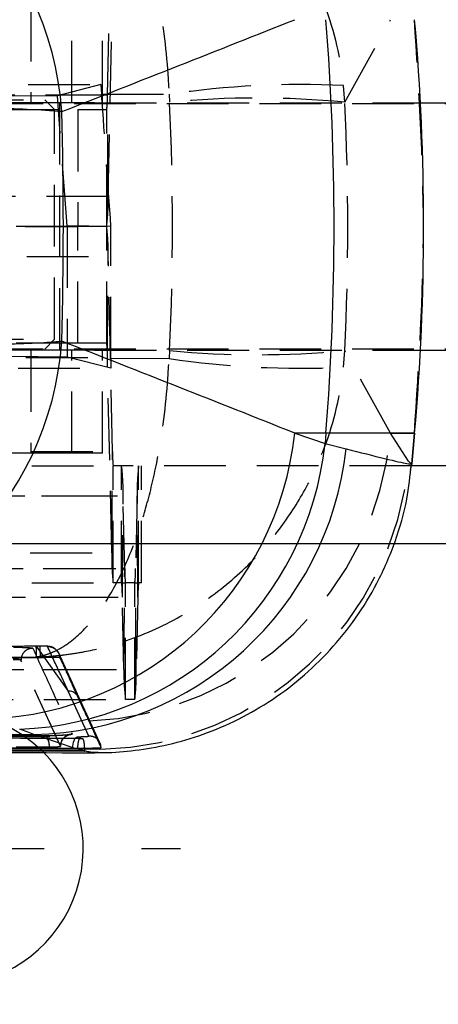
# Model space of a CAD drawing. Extents: x 46 to 450, y 19 to 365.
# Tile 5 of 16: x 208 to 219, y 41 to 66. Entities that reach past the tile are written whole.
import ezdxf

# ---------------------------------------------------------------- set-up
doc = ezdxf.new("R2010")
doc.units = 0
doc.header["$LTSCALE"] = 1.25
doc.linetypes.add('HIDDEN', pattern=[1.905, 1.27, -0.635])
doc.layers.get('0').update_dxf_attribs({"linetype": 'CONTINUOUS'})
doc.styles.add('SLDTEXTSTYLE0', font='TXT', dxfattribs={"width": 0.75})
doc.dimstyles.new('SLDDIMSTYLE0', dxfattribs={"dimtxt": 4.375, "dimasz": 4.1275, "dimexe": 0, "dimexo": 0.0625, "dimgap": 1.09375, "dimtad": 1, "dimdec": 0, "dimrnd": 1e-09, "dimzin": 12, "dimtxsty": 'SLDTEXTSTYLE0', "dimsah": 1, "dimcen": 0.09, "dimazin": 3, "dimtfac": 1, "dimtdec": 0, "dimtofl": 0, "dimtmove": 0, "dimatfit": 3, "dimtolj": 1, "dimtzin": 12})

# ---------------------------------------------------------------- blocks, each defined once
blk = doc.blocks.new('_D_8')
at = {"color": 179, "linetype": 'CONTINUOUS'}
for p, q in [((113.356, 56.562), (113.356, 19.261)), ((233.519, 56.562), (233.519, 19.261)), ((233.519, 20.511), (113.356, 20.511))]:
    blk.add_line(p, q, dxfattribs=at)
for points in [[(113.356, 20.511), (117.483, 19.876), (117.483, 21.146)], [(233.519, 20.511), (229.391, 21.146), (229.391, 19.876)]]:
    blk.add_solid(points, dxfattribs=at)
at = {"color": 179, "linetype": 'CONTINUOUS', "insert": (158.954, 26.151, -75.403), "char_height": 4.375, "attachment_point": 1, "style": 'SLDTEXTSTYLE0'}
blk.add_mtext('120', dxfattribs=at)
blk = doc.blocks.new('SW_CENTERMARKSYMBOL_12')
at = {"color": 0, "linetype": 'CONTINUOUS'}
for p, q in [((0, 5), (0, 6)), ((0, 0), (0, 2.5)), ((-5, 0), (-6, 0)), ((0, 0), (-2.5, 0)), ((0, 0), (0, -2.5)), ((0, 0), (2.5, 0)), ((5, 0), (6, 0)), ((0, -5), (0, -6))]:
    blk.add_line(p, q, dxfattribs=at)

msp = doc.modelspace()

# ---------------------------------------------------------------- linework, layer by layer
at = {"color": 7, "linetype": 'HIDDEN'}
for p, q in [((210.107663, 64.35537), (210.218681, 69.366586)), ((208.143926, 66.81194), (208.143926, 64.16194)), ((209.190195, 64.16194), (209.190195, 66.81194)), ((209.98452, 64.16194), (209.98452, 66.81194)), ((210.126849, 61.757294), (210.237867, 66.76851)), ((216.20402, 64.176016), (217.380991, 66.294725)), ((196.162488, 64.630305), (209.942098, 64.630299)), ((209.942098, 64.630299), (208.826208, 64.341128)), ((209.942098, 64.630299), (209.959536, 64.385189)), ((216.20402, 64.176016), (216.170171, 64.603398)), ((210.107663, 64.35537), (196.108808, 64.35537)), ((203.986423, 64.23694), (208.498923, 64.23694)), ((208.826208, 64.341128), (207.592449, 64.329211)), ((208.748924, 63.98694), (208.498923, 64.23694)), ((209.069223, 60.997583), (208.826208, 64.341128)), ((209.959536, 64.385189), (211.690286, 64.378821)), ((210.126849, 61.757294), (210.107663, 64.35537)), ((211.690286, 64.378821), (211.704698, 64.176016)), ((195.348752, 63.98694), (209.34818, 63.98694)), ((222.745045, 64.13694), (197.986423, 64.13694)), ((209.190195, 64.16194), (199.918863, 64.16194)), ((208.748924, 58.08694), (208.748924, 63.98694)), ((208.885479, 57.81194), (208.885479, 64.16194)), ((209.778699, 64.16194), (209.190195, 64.16194)), ((209.34818, 63.98694), (209.34818, 60.98694)), ((209.34818, 63.98694), (210.090076, 63.98694)), ((209.778699, 64.16194), (218.149454, 64.16194)), ((210.090076, 60.98694), (210.090076, 63.98694)), ((210.126849, 61.757294), (196.127993, 61.757294)), ((209.34818, 60.98694), (195.348752, 60.98694)), ((196.091221, 60.98694), (209.34818, 60.98694)), ((210.198738, 60.98755), (209.069223, 60.997583)), ((209.069223, 60.997583), (209.069223, 57.630406)), ((209.34818, 57.98694), (209.34818, 60.98694)), ((210.090076, 60.98694), (209.34818, 60.98694)), ((210.090076, 57.98694), (210.090076, 60.98694)), ((196.127993, 60.216586), (210.126849, 60.216586)), ((210.107663, 57.61851), (210.126849, 60.216586)), ((210.237867, 55.20537), (210.126849, 60.216586)), ((209.34818, 57.98694), (195.348752, 57.98694)), ((199.223924, 58.08694), (208.748924, 58.08694)), ((208.498923, 57.83694), (208.748924, 58.08694)), ((210.090076, 57.98694), (209.34818, 57.98694)), ((222.745045, 57.83694), (197.986423, 57.83694)), ((209.190195, 57.81194), (199.918863, 57.81194)), ((208.143926, 57.81194), (208.143926, 55.16194)), ((209.190195, 55.16194), (209.190195, 57.81194)), ((209.778699, 57.81194), (209.190195, 57.81194)), ((209.778699, 57.81194), (218.149454, 57.81194)), ((209.98452, 55.16194), (209.98452, 57.81194)), ((211.704698, 57.797865), (211.690286, 57.59506)), ((216.170171, 57.370482), (216.20402, 57.797865)), ((217.380991, 55.679155), (216.20402, 57.797865)), ((196.108808, 57.61851), (210.107663, 57.61851)), ((209.069223, 57.630406), (207.592449, 57.64467)), ((210.196811, 57.343581), (209.069223, 57.630406)), ((210.218681, 52.607295), (210.107663, 57.61851)), ((210.197112, 57.589576), (210.196811, 57.343581)), ((211.690286, 57.59506), (210.197112, 57.589576)), ((195.907775, 57.343575), (210.196811, 57.343581)), ((217.380991, 55.679155), (217.994406, 55.679155)), ((217.844813, 54.957743), (217.380991, 55.679155)), ((217.994406, 55.679155), (217.925114, 54.886798)), ((217.994406, 55.679155), (218.000531, 55.679155)), ((196.239013, 55.20537), (210.237867, 55.20537)), ((209.190195, 55.16194), (197.193482, 55.16194)), ((209.98452, 55.16194), (209.190195, 55.16194)), ((210.218681, 52.607295), (210.237867, 55.20537)), ((217.924936, 54.884773), (217.844813, 54.957743)), ((217.897826, 54.729908), (217.924936, 54.884773)), ((217.902881, 54.888987), (217.925114, 54.886798)), ((217.925114, 54.886798), (217.924936, 54.884773)), ((196.2566, 54.83694), (210.255454, 54.83694)), ((210.255454, 51.83694), (210.255454, 54.83694)), ((210.473563, 54.83694), (210.255454, 54.83694)), ((210.473563, 51.83694), (210.473563, 54.83694)), ((217.912157, 54.83694), (210.473563, 54.83694)), ((210.908438, 51.83694), (210.908438, 54.83694)), ((210.985851, 51.83694), (210.985851, 54.83694)), ((210.986424, 51.83694), (210.986424, 54.83694)), ((196.51148, 54.066586), (210.510335, 54.066586)), ((196.872811, 54.066586), (210.871666, 54.066586)), ((210.49115, 51.46851), (210.510335, 54.066586)), ((210.551569, 52.20537), (210.510335, 54.066586)), ((210.871666, 54.066586), (210.830432, 52.20537)), ((210.890851, 51.46851), (210.871666, 54.066586)), ((196.219826, 52.607295), (210.218681, 52.607295)), ((232.986424, 52.83694), (197.986423, 52.83694)), ((217.471612, 52.83694), (197.986423, 52.83694)), ((196.552714, 52.20537), (210.551569, 52.20537)), ((196.831578, 52.20537), (210.830432, 52.20537)), ((210.532383, 49.607294), (210.551569, 52.20537)), ((210.849618, 49.607294), (210.830432, 52.20537)), ((196.2566, 51.83694), (210.255454, 51.83694)), ((210.473563, 51.83694), (210.255454, 51.83694)), ((210.473563, 51.83694), (210.569156, 51.83694)), ((210.569156, 48.83694), (210.569156, 51.83694)), ((210.812846, 51.83694), (210.569156, 51.83694)), ((210.812846, 48.83694), (210.812846, 51.83694)), ((210.812846, 51.83694), (210.908438, 51.83694)), ((210.985851, 51.83694), (210.908438, 51.83694)), ((210.986424, 51.83694), (210.985851, 51.83694)), ((196.492295, 51.46851), (210.49115, 51.46851)), ((196.891996, 51.46851), (210.890851, 51.46851)), ((210.532383, 49.607294), (210.49115, 51.46851)), ((210.890851, 51.46851), (210.849618, 49.607294)), ((208.3754, 50.205186), (208.27859, 50.204297)), ((208.27859, 50.204297), (209.10267, 49.052886)), ((208.375636, 50.207197), (208.278811, 50.205432)), ((207.886982, 49.850481), (207.886978, 49.850537)), ((207.886982, 49.849109), (207.886982, 49.850481)), ((208.90235, 47.637052), (207.886982, 49.849109)), ((208.257474, 49.928955), (208.265748, 49.917533)), ((208.265748, 49.917533), (208.284822, 49.917615)), ((208.284822, 49.917615), (208.385044, 49.918788)), ((209.382513, 48.87979), (208.85603, 50.027124)), ((196.533529, 49.607294), (210.532383, 49.607294)), ((196.850763, 49.607294), (210.849618, 49.607294)), ((209.632582, 47.899339), (209.10267, 49.052886)), ((196.570301, 48.83694), (210.569156, 48.83694)), ((209.913762, 47.726986), (209.382303, 48.878307)), ((210.812846, 48.83694), (210.569156, 48.83694)), ((208.474666, 47.905814), (203.287376, 47.931868)), ((207.663207, 47.851473), (209.402685, 47.847764)), ((209.402685, 47.847764), (209.407637, 47.847756)), ((209.463776, 47.832013), (209.402685, 47.847764)), ((209.407637, 47.847756), (209.469553, 47.832002)), ((209.469553, 47.832002), (209.463776, 47.832013)), ((208.90235, 47.643293), (208.902339, 47.643444)), ((208.90235, 47.637052), (208.90235, 47.643293)), ((208.902378, 47.636849), (208.902378, 47.642786)), ((209.365553, 47.562092), (209.217055, 47.561309)), ((209.217056, 47.561309), (209.217056, 47.578745)), ((209.938107, 47.559509), (209.365553, 47.562092)), ((209.915003, 47.592351), (209.902923, 47.590387)), ((209.943444, 47.602881), (209.915003, 47.592351)), ((209.915003, 47.592351), (209.938107, 47.559509)), ((209.470289, 47.528151), (209.524874, 47.528023)), ((209.524874, 47.514221), (209.524874, 47.528023)), ((209.86649, 47.474429), (209.787012, 47.479874))]:
    msp.add_line(p, q, dxfattribs=at)
at = {"color": 7, "linetype": 'CONTINUOUS'}
for p, q in [((218.149454, 64.16194), (228.44892, 64.16194)), ((218.149454, 57.81194), (228.44892, 57.81194)), ((215.720749, 55.679155), (214.919113, 55.679155)), ((214.919113, 55.679155), (215.69944, 55.411589)), ((215.720749, 55.679155), (215.69944, 55.411589)), ((217.931184, 54.886512), (218.000531, 55.679155)), ((215.69944, 55.411589), (216.24085, 55.277908)), ((222.745045, 54.83694), (217.912157, 54.83694)), ((209.334188, 47.561896), (208.218704, 47.942121)), ((195.971336, 47.549414), (209.518459, 47.514233)), ((209.338086, 47.561889), (209.334188, 47.561896)), ((209.524874, 47.514221), (209.338086, 47.561889)), ((209.518459, 47.514233), (209.524874, 47.514221))]:
    msp.add_line(p, q, dxfattribs=at)
at = {"color": 8, "linetype": 'CONTINUOUS'}
for p, q in [((218.000531, 55.679155), (215.720749, 55.679155)), ((224.536424, 52.83694), (217.471612, 52.83694))]:
    msp.add_line(p, q, dxfattribs=at)
at = {"color": 7, "linetype": 'HIDDEN', "flags": 128}
msp.add_lwpolyline([(209.217056, 47.578745), (209.219581, 47.63595), (209.226659, 47.691117), (209.238038, 47.742282), (209.253312, 47.787625), (209.271938, 47.825529), (209.293251, 47.854646), (209.316494, 47.873937), (209.340838, 47.882719)], dxfattribs=at)
at = {"color": 7, "linetype": 'CONTINUOUS'}
for centre, radius, start, end in [((200.714362, 63.350035), 8.242257, 4.0632478, 87.5250804), ((149.054537, 60.98694), 66.877174, 355.44786625, 4.55213375), ((157.332274, 60.98694), 60.9, 355, 5), ((200.714362, 58.623846), 8.242257, 272.4749196, 355.9367522), ((206.746808, 56.556119), 8.219224, 272.2741716, 353.8750771), ((207.527133, 56.288553), 8.219226, 272.2741812, 353.8750706), ((208.048571, 56.182428), 8.242063, 271.182791, 353.6994241), ((205.986424, 45.010834), 3.5, 270, 45.1501327)]:
    msp.add_arc(centre, radius, start, end, dxfattribs=at)
at = {"color": 7, "linetype": 'HIDDEN'}
for centre, radius, start, end in [((215.070699, 41.74095), 22.88887, 87.2467261, 98.4929718), ((207.173819, 64.310783), 2.934182, 353.6634087, 0.8706852), ((213.954359, 40.38358), 23.898556, 84.5985351, 95.4014649), ((203.992019, 61.664089), 6.135537, 353.6636418, 0.8704159), ((203.992019, 60.309792), 6.135537, 359.1295841, 6.3363582), ((207.173819, 57.663097), 2.934182, 359.1293148, 6.3365913), ((213.954359, 81.590301), 23.898556, 264.5985351, 275.4014649), ((215.070699, 80.23293), 22.88887, 261.5070282, 272.7532739), ((209.283431, 56.409262), 8.130408, 272.4314068, 354.8479312), ((213.172064, 55.1608), 2.934535, 179.1297529, 186.3361567), ((209.747216, 55.687698), 8.130431, 271.3453471, 354.8490138), ((204.375285, 54.159785), 6.135759, 359.1296778, 6.3361937), ((217.006716, 54.159785), 6.135759, 173.6638063, 180.8703222), ((216.353739, 52.514096), 6.135766, 179.1296782, 186.3361901), ((213.485524, 52.160788), 2.934294, 179.1294475, 186.3364551), ((207.89636, 52.16079), 2.934411, 353.6637621, 0.8704797), ((207.556964, 51.513081), 2.934524, 359.1297305, 6.3361722), ((213.825037, 51.513081), 2.934524, 173.6638278, 180.8702695), ((204.57138, 49.980306), 3.713971, 359.0328149, 3.4576225), ((204.678968, 49.937355), 3.706122, 359.7129621, 4.1442146), ((216.667248, 49.514091), 6.135573, 179.1296072, 186.3363368), ((204.714594, 49.514095), 6.135732, 353.6637912, 0.870334), ((209.107298, 48.74917), 0.303752, 1.9707677, 90.8730124), ((205.986424, 45.010834), 3.5, 45.1501327, 133.960306)]:
    msp.add_arc(centre, radius, start, end, dxfattribs=at)
at = {"color": 7, "linetype": 'CONTINUOUS'}
for centre, major_axis, ratio, start_param, end_param in [((146.401021, 60.98694), (167.249478, 58.226709), 0.106699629, 5.058193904, 5.097048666), ((175.667301, 60.98694), (0, 60.9), 0.546923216, 4.66397728, 4.760800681), ((146.401021, 60.98694), (167.249478, -58.226709), 0.106699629, 1.186136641, 1.224991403), ((192.017364, 48.15802), (17.302629, -1.055046), 0.124094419, 0.366350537, 0.422344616)]:
    msp.add_ellipse(centre, major_axis=major_axis, ratio=ratio, start_param=start_param, end_param=end_param, dxfattribs=at)
at = {"color": 7, "linetype": 'HIDDEN'}
for centre, major_axis, ratio, start_param, end_param in [((209.154777, 60.98694), (-4.259599, 60.899957), 0.017059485, 4.711205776, 4.767025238), ((157.546986, 60.98694), (0, 60.9), 0.890510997, 4.65999925, 4.76477871), ((157.546986, 60.98694), (0, 60.9), 0.964492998, 4.65999925, 4.76477871), ((209.154086, 60.98694), (0, 60.9), 0.017153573, 4.656574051, 4.712398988)]:
    msp.add_ellipse(centre, major_axis=major_axis, ratio=ratio, start_param=start_param, end_param=end_param, dxfattribs=at)
for points, knots in [([(208.257474, 72.044925), (208.263059, 72.044757), (208.269584, 72.044561), (208.280249, 72.044223), (208.292562, 72.043821), (208.31609, 72.042999), (208.355861, 72.041464), (208.422641, 72.038474), (208.534805, 72.032281), (208.723454, 72.018564), (209.041915, 71.985994), (209.585657, 71.903003), (210.549457, 71.670774), (211.76781, 71.170959), (213.043467, 70.336662), (214.056386, 69.388441), (214.854326, 68.349146), (215.596451, 67.025446), (216.022535, 65.736348), (216.142198, 64.818061), (216.170171, 64.603398)], [0, 0, 0, 0, 0.001490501, 0.001741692, 0.002846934, 0.004778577, 0.008021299, 0.013465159, 0.022607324, 0.037973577, 0.063867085, 0.1078154, 0.184018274, 0.325715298, 0.450189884, 0.574613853, 0.675061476, 0.775482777, 0.94751582, 1, 1, 1, 1]), ([(208.257474, 72.044925), (208.259908, 72.044601), (208.262751, 72.044221), (208.267404, 72.043579), (208.27277, 72.042831), (208.283031, 72.041344), (208.30037, 72.038686), (208.329478, 72.03381), (208.378367, 72.024449), (208.460575, 72.005404), (208.599333, 71.963835), (208.836168, 71.865469), (209.25573, 71.605992), (209.785651, 71.071704), (210.339828, 70.201274), (210.77927, 69.224284), (211.124824, 68.162274), (211.445439, 66.81741), (211.628383, 65.516092), (211.678557, 64.594301), (211.690286, 64.378821)], [0, 0, 0, 0, 0.001490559, 0.001741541, 0.002848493, 0.004780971, 0.008024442, 0.013469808, 0.022613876, 0.037983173, 0.063880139, 0.107832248, 0.184037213, 0.32571576, 0.45019057, 0.5746148, 0.675062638, 0.775484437, 0.947516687, 1, 1, 1, 1]), ([(217.994406, 55.679155), (218.109932, 57.441652), (218.341869, 60.980137), (218.110521, 64.518698), (217.994406, 66.294725)], [0, 0, 0, 0, 0.498093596, 1, 1, 1, 1]), ([(208.257474, 49.928955), (208.259908, 49.92928), (208.262751, 49.929659), (208.267404, 49.930301), (208.27277, 49.931049), (208.283031, 49.932537), (208.30037, 49.935195), (208.329478, 49.94007), (208.378367, 49.949432), (208.460575, 49.968476), (208.599333, 50.010046), (208.836168, 50.108412), (209.25573, 50.367888), (209.785651, 50.902177), (210.339828, 51.772606), (210.77927, 52.749597), (211.124824, 53.811607), (211.445439, 55.15647), (211.628383, 56.457788), (211.678557, 57.37958), (211.690286, 57.59506)], [0, 0, 0, 0, 0.001490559, 0.001741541, 0.002848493, 0.004780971, 0.008024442, 0.013469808, 0.022613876, 0.037983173, 0.063880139, 0.107832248, 0.184037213, 0.32571576, 0.45019057, 0.5746148, 0.675062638, 0.775484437, 0.947516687, 1, 1, 1, 1]), ([(208.257474, 49.928955), (208.263059, 49.929123), (208.269584, 49.929319), (208.280249, 49.929657), (208.292562, 49.93006), (208.31609, 49.930882), (208.355861, 49.932416), (208.422641, 49.935406), (208.534805, 49.941599), (208.723454, 49.955316), (209.041915, 49.987886), (209.585657, 50.070877), (210.549457, 50.303107), (211.76781, 50.802921), (213.043467, 51.637218), (214.056386, 52.585439), (214.854326, 53.624735), (215.596451, 54.948435), (216.022535, 56.237533), (216.142198, 57.155819), (216.170171, 57.370482)], [0, 0, 0, 0, 0.001490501, 0.001741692, 0.002846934, 0.004778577, 0.008021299, 0.013465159, 0.022607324, 0.037973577, 0.063867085, 0.1078154, 0.184018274, 0.325715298, 0.450189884, 0.574613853, 0.675061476, 0.775482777, 0.94751582, 1, 1, 1, 1]), ([(208.27859, 50.204297), (208.075618, 50.203618), (207.060759, 50.20022), (203.615148, 50.18843), (200.372512, 50.176031), (197.941763, 50.166737)], [0, 0, 0, 0, 0.058907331, 0.294536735, 1, 1, 1, 1]), ([(207.692207, 50.179725), (207.743797, 50.179638), (207.852376, 50.179454), (208.000856, 50.175506), (208.117369, 50.16895), (208.178762, 50.161488), (208.18688, 50.156451), (208.189961, 50.154538)], [0, 0, 0, 0, 0.2003677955, 0.4217059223, 0.6430736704, 0.8645057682, 1, 1, 1, 1]), ([(208.189961, 50.154538), (208.150252, 50.149764), (208.070835, 50.140216), (207.970796, 50.069827), (207.900778, 49.969588), (207.891578, 49.89022), (207.886978, 49.850537)], [0, 0, 0, 0, 0.249999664, 0.49999992, 0.750000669, 1, 1, 1, 1]), ([(208.189961, 50.154538), (208.358997, 49.785021), (208.697344, 49.045384), (209.032561, 48.31358), (209.200305, 47.94738)], [0, 0, 0, 0, 0.499593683, 1, 1, 1, 1]), ([(208.849373, 50.03549), (208.828274, 50.068022), (208.79524, 50.118958), (208.728411, 50.163846), (208.676417, 50.186537), (208.631574, 50.197482), (208.596087, 50.202279), (208.549018, 50.205634), (208.481054, 50.206723), (208.404159, 50.206008), (208.368738, 50.205615), (208.361382, 50.205533)], [0, 0, 0, 0, 0.189518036, 0.296731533, 0.394259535, 0.473149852, 0.536818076, 0.61942715, 0.82467075, 0.963589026, 1, 1, 1, 1]), ([(208.568086, 50.199362), (208.567153, 50.199995), (208.564433, 50.20184), (208.543311, 50.204108), (208.49983, 50.205585), (208.441575, 50.205955), (208.397336, 50.205441), (208.3754, 50.205186)], [0, 0, 0, 0, 0.117077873, 0.341284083, 0.56368504, 0.783648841, 1, 1, 1, 1]), ([(208.568079, 50.199362), (208.588545, 50.198998), (208.629475, 50.19827), (208.688996, 50.181651), (208.744077, 50.154351), (208.792518, 50.116354), (208.832415, 50.069498), (208.861912, 50.015591), (208.878775, 49.962973), (208.882306, 49.928727), (208.883745, 49.914775)], [0, 0, 0, 0, 0.1300812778, 0.260161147, 0.3902415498, 0.5203222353, 0.6504034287, 0.7804844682, 0.9105646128, 1, 1, 1, 1]), ([(209.10267, 49.052886), (209.033377, 49.200983), (208.855746, 49.580628), (208.677061, 49.964957), (208.568079, 50.199362)], [0, 0, 0, 0, 0.390092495, 1, 1, 1, 1]), ([(197.825605, 49.893715), (199.545691, 49.899879), (203.022965, 49.912339), (206.50027, 49.923377), (208.257474, 49.928955)], [0, 0, 0, 0, 0.494665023, 1, 1, 1, 1]), ([(197.946486, 49.881692), (198.128779, 49.88238), (199.122956, 49.886129), (202.562708, 49.898771), (205.820171, 49.909487), (208.265748, 49.917533)], [0, 0, 0, 0, 0.052995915, 0.289025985, 1, 1, 1, 1]), ([(207.886978, 49.850537), (207.885739, 49.852439), (207.882468, 49.857465), (207.857937, 49.864917), (207.811212, 49.871476), (207.751538, 49.875426), (207.70786, 49.875611), (207.687111, 49.875698)], [0, 0, 0, 0, 0.135078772, 0.356875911, 0.578414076, 0.799733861, 1, 1, 1, 1]), ([(207.886982, 49.849109), (207.884104, 49.850363), (207.878348, 49.85287), (207.841557, 49.856033), (207.788593, 49.858275), (207.733637, 49.859223), (207.698958, 49.859207), (207.687111, 49.859201)], [0, 0, 0, 0, 0.221092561, 0.44215697, 0.66342862, 0.885023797, 1, 1, 1, 1]), ([(208.902339, 47.643444), (208.733792, 48.009617), (208.396971, 48.741371), (208.056887, 49.480977), (207.886982, 49.850481)], [0, 0, 0, 0, 0.500404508, 1, 1, 1, 1]), ([(208.385044, 49.918788), (208.445125, 49.919908), (208.571021, 49.922256), (208.728778, 49.924899), (208.837092, 49.923935), (208.878164, 49.919709), (208.88267, 49.915729), (208.88375, 49.914776)], [0, 0, 0, 0, 0.233021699, 0.48828561, 0.709337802, 0.930355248, 1, 1, 1, 1]), ([(208.883744, 49.914776), (208.887952, 49.905506), (208.912795, 49.850779), (209.020111, 49.614579), (209.191816, 49.23779), (209.342353, 48.909181), (209.41087, 48.759615)], [0, 0, 0, 0, 0.023865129, 0.140887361, 0.608975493, 1, 1, 1, 1]), ([(209.41087, 48.759615), (209.415934, 48.748574), (209.441485, 48.692862), (209.506732, 48.550686), (209.574145, 48.40399), (209.621058, 48.302023), (209.62835, 48.286173)], [0, 0, 0, 0, 0.069746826, 0.351935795, 0.899264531, 1, 1, 1, 1]), ([(209.62835, 48.286173), (209.632308, 48.277573), (209.656691, 48.224586), (209.747082, 48.028254), (209.848155, 47.809109), (209.928701, 47.634802), (209.943451, 47.602881)], [0, 0, 0, 0, 0.037599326, 0.231650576, 0.859293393, 1, 1, 1, 1]), ([(209.463776, 47.832013), (209.280649, 47.832421), (208.365016, 47.834466), (204.519346, 47.843245), (200.2788, 47.853679), (196.77075, 47.863194), (196.192756, 47.864762)], [0, 0, 0, 0, 0.041397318, 0.206986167, 0.86934137, 1, 1, 1, 1]), ([(197.518153, 47.94264), (199.468968, 47.93209), (203.409895, 47.910778), (207.350758, 47.892134), (209.340838, 47.882719)], [0, 0, 0, 0, 0.4950143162, 1, 1, 1, 1]), ([(208.927149, 47.757674), (208.928171, 47.761869), (208.93586, 47.793419), (208.972098, 47.839075), (209.022532, 47.887251), (209.069939, 47.914437), (209.10255, 47.926948), (209.119234, 47.931558), (209.12631, 47.933026), (209.123409, 47.932389), (209.102092, 47.929432), (209.048401, 47.924127), (208.94534, 47.917148), (208.794, 47.910531), (208.615849, 47.906392), (208.497493, 47.906015), (208.439629, 47.90633), (208.435717, 47.906351)], [0, 0, 0, 0, 0.010673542, 0.080276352, 0.13873285, 0.186526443, 0.220917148, 0.246509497, 0.27320989, 0.309129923, 0.361463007, 0.444779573, 0.560134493, 0.696340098, 0.841073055, 0.989256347, 1, 1, 1, 1]), ([(209.200305, 47.94738), (209.200322, 47.947334), (209.20147, 47.944187), (209.183656, 47.937405), (209.104325, 47.927534), (209.002042, 47.919997), (208.881065, 47.913593), (208.739198, 47.908466), (208.588928, 47.905755), (208.50526, 47.905798), (208.474666, 47.905814)], [0, 0, 0, 0, 0.002475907, 0.168518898, 0.334553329, 0.484603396, 0.572490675, 0.738427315, 0.90435426, 1, 1, 1, 1]), ([(208.474666, 47.905814), (208.479666, 47.906106), (208.491827, 47.906816), (208.518361, 47.897722), (208.552527, 47.865058), (208.585291, 47.795689), (208.605979, 47.71006), (208.609522, 47.648253), (208.611119, 47.620393)], [0, 0, 0, 0, 0.0737396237, 0.1793191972, 0.3941211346, 0.6089155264, 0.8237121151, 1, 1, 1, 1]), ([(209.200305, 47.94738), (209.161092, 47.942061), (209.082666, 47.931421), (208.984446, 47.860806), (208.915832, 47.761242), (208.906836, 47.68271), (208.902339, 47.643444)], [0, 0, 0, 0, 0.249999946, 0.499999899, 0.750001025, 1, 1, 1, 1]), ([(209.407637, 47.847756), (209.400204, 47.846164), (209.385333, 47.842978), (209.364518, 47.793169), (209.348406, 47.716552), (209.339963, 47.633885), (209.338577, 47.580716), (209.338086, 47.561889)], [0, 0, 0, 0, 0.223412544, 0.446954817, 0.667483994, 0.88225464, 1, 1, 1, 1]), ([(209.340837, 47.882719), (209.363639, 47.882765), (209.408155, 47.882853), (209.479404, 47.88476), (209.543158, 47.887654), (209.593788, 47.891357), (209.627408, 47.895461), (209.630854, 47.898047), (209.632576, 47.899339)], [0, 0, 0, 0, 0.173758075, 0.339216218, 0.504559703, 0.66981549, 0.8350814, 1, 1, 1, 1]), ([(209.524874, 47.528023), (209.524284, 47.56136), (209.523102, 47.628014), (209.513864, 47.717149), (209.499956, 47.786073), (209.484304, 47.823715), (209.473629, 47.82971), (209.469553, 47.832)], [0, 0, 0, 0, 0.212242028, 0.424372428, 0.639811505, 0.862444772, 1, 1, 1, 1]), ([(209.911569, 47.725497), (209.893899, 47.756284), (209.856095, 47.822146), (209.75348, 47.887657), (209.672884, 47.89544), (209.632586, 47.899331)], [0, 0, 0, 0, 0.30500597, 0.652503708, 1, 1, 1, 1]), ([(209.217056, 47.578745), (207.226697, 47.588177), (203.285089, 47.606856), (199.343455, 47.628209), (197.392193, 47.63878)], [0, 0, 0, 0, 0.50496105, 1, 1, 1, 1]), ([(209.217056, 47.561309), (207.246253, 47.570409), (203.304644, 47.588609), (199.363011, 47.609419), (197.392193, 47.619824)], [0, 0, 0, 0, 0.499999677, 1, 1, 1, 1]), ([(198.238046, 47.676199), (198.400225, 47.675257), (199.294873, 47.670066), (202.752565, 47.650405), (206.048074, 47.633523), (208.611119, 47.620393)], [0, 0, 0, 0, 0.046903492, 0.258739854, 1, 1, 1, 1]), ([(208.611119, 47.620393), (208.631506, 47.620428), (208.674825, 47.620502), (208.745414, 47.622305), (208.810481, 47.625235), (208.862585, 47.628902), (208.881514, 47.631565), (208.890749, 47.632864)], [0, 0, 0, 0, 0.18947561, 0.402603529, 0.6048441, 0.807229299, 1, 1, 1, 1]), ([(208.890749, 47.632864), (208.89116, 47.633049), (208.899102, 47.63661), (208.900767, 47.640041), (208.902347, 47.643294)], [0, 0, 0, 0, 0.051817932, 1, 1, 1, 1]), ([(208.890749, 47.632864), (208.891232, 47.632951), (208.899161, 47.63438), (208.900804, 47.635758), (208.902347, 47.637052)], [0, 0, 0, 0, 0.060896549, 1, 1, 1, 1]), ([(209.902923, 47.590387), (209.883575, 47.589399), (209.838011, 47.58707), (209.719411, 47.583683), (209.561296, 47.580791), (209.383934, 47.578887), (209.273455, 47.578796), (209.217055, 47.57875)], [0, 0, 0, 0, 0.154433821, 0.3636855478, 0.5728255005, 0.7819219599, 1, 1, 1, 1]), ([(209.902923, 47.590387), (209.883575, 47.587919), (209.837995, 47.582103), (209.719354, 47.573653), (209.560792, 47.566386), (209.436876, 47.563157), (209.372977, 47.562203), (209.365553, 47.562092)], [0, 0, 0, 0, 0.190710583, 0.449263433, 0.707733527, 0.966040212, 1, 1, 1, 1]), ([(209.943447, 47.60289), (209.941463, 47.64222), (209.939221, 47.686673), (209.914427, 47.721485), (209.911569, 47.725497)], [0, 0, 0, 0, 0.884752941, 1, 1, 1, 1])]:
    msp.add_open_spline(points, degree=3, knots=knots, dxfattribs=at)
at = {"color": 7, "linetype": 'CONTINUOUS'}
for points, knots in [([(208.935901, 63.934061), (208.660934, 63.953864), (208.15393, 63.990379), (207.095312, 64.023241), (205.833475, 64.042653), (204.398213, 64.043408), (202.87032, 64.026886), (201.441627, 63.999369), (200.003736, 63.959398), (198.617472, 63.910172), (197.764029, 63.870174), (197.35163, 63.850847)], [0, 0, 0, 0, 0.128293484, 0.236556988, 0.344820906, 0.483525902, 0.587989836, 0.692453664, 0.79723761, 0.902021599, 1, 1, 1, 1]), ([(197.35163, 58.123034), (197.738992, 58.104832), (198.513718, 58.068429), (199.805691, 58.021027), (201.17976, 57.980977), (202.697311, 57.949233), (204.177464, 57.932068), (205.561384, 57.930746), (206.746928, 57.943265), (207.763151, 57.97007), (208.482343, 58.00364), (208.815616, 58.030224), (208.935901, 58.039819)], [0, 0, 0, 0, 0.0921142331, 0.1842288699, 0.2883926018, 0.3925564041, 0.5163431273, 0.6226839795, 0.7290249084, 0.8346786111, 0.9403321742, 1, 1, 1, 1]), ([(209.787008, 47.479752), (209.835, 47.477888), (210.142032, 47.465967), (210.739235, 47.514968), (211.585375, 47.647037), (212.474522, 47.895248), (213.376433, 48.263429), (214.256942, 48.756629), (215.086357, 49.36933), (215.841031, 50.092437), (216.501553, 50.913582), (217.072841, 51.848846), (217.51674, 52.876927), (217.813442, 53.908823), (217.886261, 54.584538), (217.918843, 54.886878)], [0, 0, 0, 0, 0.01208603, 0.077320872, 0.148150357, 0.224871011, 0.305744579, 0.389287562, 0.474508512, 0.560789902, 0.647744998, 0.735121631, 0.831700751, 0.924696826, 1, 1, 1, 1]), ([(194.701429, 47.988499), (196.017073, 47.983662), (200.526169, 47.967085), (205.029404, 47.952471), (208.218704, 47.942121)], [0, 0, 0, 0, 0.291775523, 1, 1, 1, 1]), ([(209.334188, 47.561896), (209.18151, 47.562197), (208.296357, 47.563944), (204.481324, 47.57164), (200.112585, 47.581135), (196.476325, 47.589907), (195.769952, 47.591611)], [0, 0, 0, 0, 0.0337676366, 0.1957683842, 0.8437714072, 1, 1, 1, 1]), ([(196.297164, 47.51512), (196.345258, 47.514928), (200.849072, 47.496946), (205.339165, 47.483384), (209.78131, 47.469967)], [0, 0, 0, 0, 0.01067837, 1, 1, 1, 1])]:
    msp.add_open_spline(points, degree=3, knots=knots, dxfattribs=at)
at = {"color": 8, "linetype": 'CONTINUOUS'}
for points, knots in [([(216.24085, 55.277908), (216.596895, 55.185887), (217.315623, 55.00013), (217.850665, 54.88441), (217.887149, 54.887608), (217.902881, 54.888987)], [0, 0, 0, 0, 0.358306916, 0.72329342, 1, 1, 1, 1]), ([(195.971688, 47.561499), (198.229216, 47.55548), (202.728747, 47.543483), (207.228284, 47.53325), (209.470289, 47.528151)], [0, 0, 0, 0, 0.50172534, 1, 1, 1, 1]), ([(209.787012, 47.479874), (209.745975, 47.478095), (209.688085, 47.475587), (209.556706, 47.505519), (209.518459, 47.514233)], [0, 0, 0, 0, 0.708872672, 1, 1, 1, 1])]:
    msp.add_open_spline(points, degree=3, knots=knots, dxfattribs=at)

# ---------------------------------------------------------------- block references
at = {"color": 179, "linetype": 'CONTINUOUS'}
msp.add_blockref('SW_CENTERMARKSYMBOL_12', (205.986424, 45.010834), dxfattribs=at)

# ---------------------------------------------------------------- dimensions: what is measured, and where the dimension line sits
dim = msp.add_linear_dim(base=(113.355846, 20.510834), p1=(233.518674, 57.81194), p2=(113.355846, 57.81194), dimstyle='SLDDIMSTYLE0', dxfattribs=at)
dim.commit()
dim.dimension.update_dxf_attribs({"geometry": '_D_8', "text_midpoint": (165.580764, 20.510834), "dimtype": 160})

doc.saveas('drawing.dxf')
